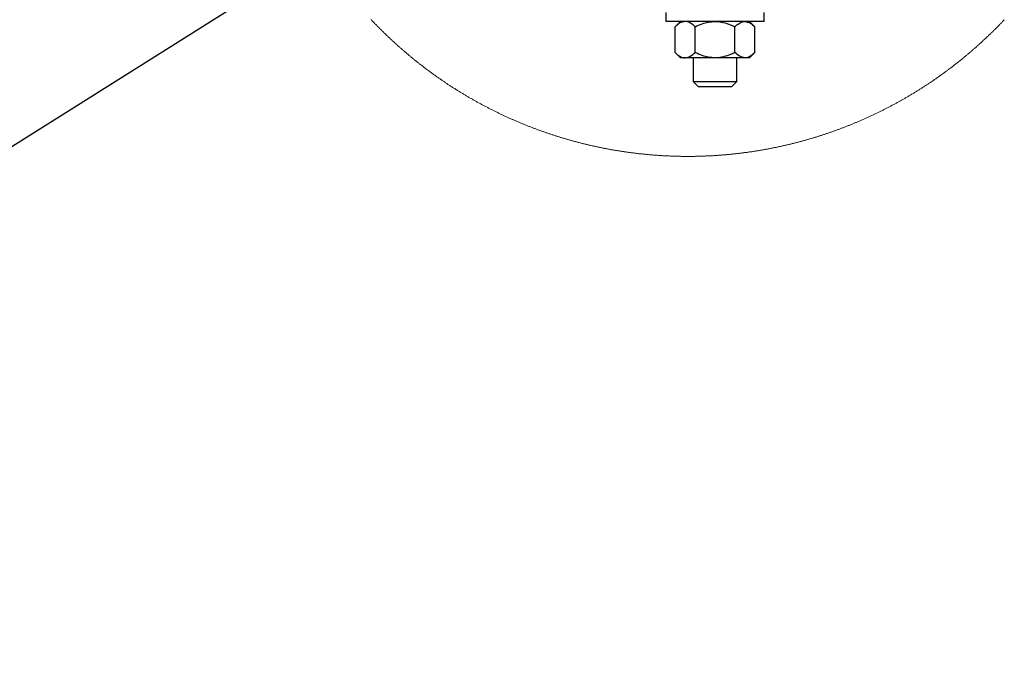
# Model space of a CAD drawing. Header units: millimetres. Extents: x 5 to 589, y 5 to 415.
# Tile 80 of 85: x 402 to 427, y 350 to 366. Entities that reach past the tile are written whole.
import ezdxf

# ---------------------------------------------------------------- set-up
doc = ezdxf.new("R2010")
doc.units = ezdxf.units.MM
doc.layers.add('TRAIT-FORT', color=4, linetype='Continuous', lineweight=25)
doc.dimstyles.new('SLDDIMSTYLE4', dxfattribs={"dimtxt": 0.18, "dimasz": 2, "dimexe": 0, "dimexo": 0.0625, "dimgap": 0, "dimtad": 0, "dimtih": 1, "dimtoh": 1, "dimdec": 0, "dimrnd": 1e-09, "dimzin": 0, "dimdsep": 46, "dimtxsty": 'Standard', "dimblk1": 'NONE', "dimblk2": 'NONE', "dimsah": 1, "dimcen": 0.09, "dimadec": 0, "dimazin": 0, "dimtfac": 2, "dimtdec": 0, "dimtofl": 0, "dimtmove": 0, "dimatfit": 3, "dimldrblk": 'NONE', "dimfxl": 1, "dimfrac": 2, "dimtolj": 1, "dimtzin": 0, "dimarcsym": 0})

# ---------------------------------------------------------------- blocks, each defined once
blk = doc.blocks.new('_None')

msp = doc.modelspace()

# ---------------------------------------------------------------- linework, layer by layer
at = {"color": 7, "linetype": 'Continuous', "lineweight": 18, "flags": 128}
msp.add_lwpolyline([(426.601, 365.571), (426.587, 365.556), (426.574, 365.542), (426.56, 365.527), (426.546, 365.513), (426.533, 365.499), (426.519, 365.484), (426.505, 365.47), (426.491, 365.456), (426.477, 365.442), (426.463, 365.427), (426.449, 365.413), (426.436, 365.399), (426.422, 365.385), (426.408, 365.371), (426.394, 365.357), (426.38, 365.342), (426.365, 365.328), (426.351, 365.314), (426.337, 365.3), (426.323, 365.286), (426.309, 365.272), (426.295, 365.259), (426.281, 365.245), (426.266, 365.231), (426.252, 365.217), (426.238, 365.203), (426.223, 365.189), (426.209, 365.176), (426.195, 365.162), (426.18, 365.148), (426.166, 365.134), (426.151, 365.121), (426.137, 365.107), (426.122, 365.093), (426.108, 365.08), (426.093, 365.066), (426.079, 365.053), (426.064, 365.039), (426.05, 365.026), (426.035, 365.012), (426.02, 364.999), (426.006, 364.986), (425.991, 364.972), (425.976, 364.959), (425.961, 364.945), (425.947, 364.932), (425.932, 364.919), (425.917, 364.906), (425.902, 364.893), (425.887, 364.879), (425.872, 364.866), (425.857, 364.853), (425.842, 364.84), (425.827, 364.827), (425.812, 364.814), (425.797, 364.801), (425.782, 364.788), (425.767, 364.775), (425.752, 364.762), (425.737, 364.749), (425.722, 364.736), (425.707, 364.723), (425.691, 364.71), (425.676, 364.698), (425.661, 364.685), (425.646, 364.672), (425.63, 364.659), (425.615, 364.647), (425.6, 364.634), (425.584, 364.622), (425.569, 364.609), (425.554, 364.596), (425.538, 364.584), (425.523, 364.571), (425.507, 364.559), (425.492, 364.546), (425.476, 364.534), (425.461, 364.522), (425.445, 364.509), (425.43, 364.497), (425.414, 364.484), (425.398, 364.472), (425.383, 364.46), (425.367, 364.448), (425.351, 364.435), (425.336, 364.423), (425.32, 364.411), (425.304, 364.399), (425.288, 364.387), (425.272, 364.375), (425.257, 364.363), (425.241, 364.351), (425.225, 364.339), (425.209, 364.327), (425.193, 364.315), (425.177, 364.303), (425.161, 364.291), (425.145, 364.28), (425.129, 364.268), (425.113, 364.256), (425.097, 364.244), (425.081, 364.233), (425.065, 364.221), (425.049, 364.209), (425.033, 364.198), (425.016, 364.186), (425, 364.174), (424.984, 364.163), (424.968, 364.151), (424.952, 364.14), (424.935, 364.128), (424.919, 364.117), (424.903, 364.106), (424.886, 364.094), (424.87, 364.083), (424.854, 364.072), (424.837, 364.06), (424.821, 364.049), (424.805, 364.038), (424.788, 364.027), (424.772, 364.016), (424.755, 364.005), (424.739, 363.994), (424.722, 363.982), (424.706, 363.971), (424.689, 363.96), (424.672, 363.949), (424.656, 363.939), (424.639, 363.928), (424.622, 363.917), (424.606, 363.906), (424.589, 363.895), (424.572, 363.884), (424.556, 363.874), (424.539, 363.863), (424.522, 363.852), (424.505, 363.842), (424.489, 363.831), (424.472, 363.82), (424.455, 363.81), (424.438, 363.799), (424.421, 363.789), (424.404, 363.778), (424.387, 363.768), (424.37, 363.757), (424.353, 363.747), (424.336, 363.737), (424.319, 363.726), (424.302, 363.716), (424.285, 363.706), (424.268, 363.696), (424.251, 363.685), (424.234, 363.675), (424.217, 363.665), (424.2, 363.655), (424.183, 363.645), (424.166, 363.635), (424.148, 363.625), (424.131, 363.615), (424.114, 363.605), (424.097, 363.595), (424.079, 363.585), (424.062, 363.575), (424.045, 363.566), (424.028, 363.556), (424.01, 363.546), (423.993, 363.536), (423.976, 363.527), (423.958, 363.517), (423.941, 363.507), (423.923, 363.498), (423.906, 363.488), (423.888, 363.479), (423.871, 363.469), (423.854, 363.46), (423.836, 363.45), (423.818, 363.441), (423.801, 363.432), (423.783, 363.422), (423.766, 363.413), (423.748, 363.404), (423.731, 363.394), (423.713, 363.385), (423.695, 363.376), (423.678, 363.367), (423.66, 363.358), (423.642, 363.349), (423.625, 363.34), (423.607, 363.331), (423.589, 363.322), (423.571, 363.313), (423.554, 363.304), (423.536, 363.295), (423.518, 363.286), (423.5, 363.277), (423.482, 363.268), (423.465, 363.26), (423.447, 363.251), (423.429, 363.242), (423.411, 363.234), (423.393, 363.225), (423.375, 363.216), (423.357, 363.208), (423.339, 363.199), (423.321, 363.191), (423.303, 363.182), (423.285, 363.174), (423.267, 363.166), (423.249, 363.157), (423.231, 363.149), (423.213, 363.141), (423.195, 363.132), (423.177, 363.124), (423.159, 363.116), (423.14, 363.108), (423.122, 363.1), (423.104, 363.092), (423.086, 363.084), (423.068, 363.075), (423.05, 363.067), (423.031, 363.06), (423.013, 363.052), (422.995, 363.044), (422.977, 363.036), (422.958, 363.028), (422.94, 363.02), (422.922, 363.012), (422.903, 363.005), (422.885, 362.997), (422.867, 362.989), (422.848, 362.982), (422.83, 362.974), (422.812, 362.967), (422.793, 362.959), (422.775, 362.952), (422.756, 362.944), (422.738, 362.937), (422.719, 362.929), (422.701, 362.922), (422.682, 362.915), (422.664, 362.907), (422.645, 362.9), (422.627, 362.893), (422.608, 362.886), (422.59, 362.879), (422.571, 362.871), (422.553, 362.864), (422.534, 362.857), (422.516, 362.85), (422.497, 362.843), (422.478, 362.836), (422.46, 362.829), (422.441, 362.823), (422.422, 362.816), (422.404, 362.809), (422.385, 362.802), (422.366, 362.795), (422.348, 362.789), (422.329, 362.782), (422.31, 362.775), (422.291, 362.769), (422.273, 362.762), (422.254, 362.756), (422.235, 362.749), (422.216, 362.743), (422.197, 362.736), (422.179, 362.73), (422.16, 362.723), (422.141, 362.717), (422.122, 362.711), (422.103, 362.705), (422.084, 362.698), (422.065, 362.692), (422.046, 362.686), (422.027, 362.68), (422.009, 362.674), (421.99, 362.668), (421.971, 362.662), (421.952, 362.656), (421.933, 362.65), (421.914, 362.644), (421.895, 362.638), (421.876, 362.632), (421.857, 362.626), (421.838, 362.62), (421.819, 362.615), (421.8, 362.609), (421.781, 362.603), (421.762, 362.598), (421.742, 362.592), (421.723, 362.587), (421.704, 362.581), (421.685, 362.575), (421.666, 362.57), (421.647, 362.565), (421.628, 362.559), (421.609, 362.554), (421.589, 362.549), (421.57, 362.543), (421.551, 362.538), (421.532, 362.533), (421.513, 362.528), (421.494, 362.522), (421.474, 362.517), (421.455, 362.512), (421.436, 362.507), (421.417, 362.502), (421.397, 362.497), (421.378, 362.492), (421.359, 362.487), (421.34, 362.482), (421.32, 362.478), (421.301, 362.473), (421.282, 362.468), (421.262, 362.463), (421.243, 362.459), (421.224, 362.454), (421.204, 362.449), (421.185, 362.445), (421.166, 362.44), (421.146, 362.436), (421.127, 362.431), (421.108, 362.427), (421.088, 362.422), (421.069, 362.418), (421.049, 362.414), (421.03, 362.409), (421.01, 362.405), (420.991, 362.401), (420.972, 362.397), (420.952, 362.393), (420.933, 362.388), (420.913, 362.384), (420.894, 362.38), (420.874, 362.376), (420.855, 362.372), (420.835, 362.368), (420.816, 362.364), (420.796, 362.361), (420.777, 362.357), (420.757, 362.353), (420.738, 362.349), (420.718, 362.345), (420.699, 362.342), (420.679, 362.338), (420.66, 362.334), (420.64, 362.331), (420.621, 362.327), (420.601, 362.324), (420.581, 362.32), (420.562, 362.317), (420.542, 362.313), (420.523, 362.31), (420.503, 362.307), (420.483, 362.303), (420.464, 362.3), (420.444, 362.297), (420.425, 362.294), (420.405, 362.291), (420.385, 362.287), (420.366, 362.284), (420.346, 362.281), (420.326, 362.278), (420.307, 362.275), (420.287, 362.272), (420.267, 362.269), (420.248, 362.267), (420.228, 362.264), (420.208, 362.261), (420.189, 362.258), (420.169, 362.255), (420.149, 362.253), (420.129, 362.25), (420.11, 362.248), (420.09, 362.245), (420.07, 362.242), (420.051, 362.24), (420.031, 362.237), (420.011, 362.235), (419.991, 362.233), (419.972, 362.23), (419.952, 362.228), (419.932, 362.226), (419.912, 362.223), (419.893, 362.221), (419.873, 362.219), (419.853, 362.217), (419.833, 362.215), (419.814, 362.213), (419.794, 362.211), (419.774, 362.209), (419.754, 362.207), (419.734, 362.205), (419.715, 362.203), (419.695, 362.201), (419.675, 362.199), (419.655, 362.197), (419.635, 362.196), (419.616, 362.194), (419.596, 362.192), (419.576, 362.19), (419.556, 362.189), (419.536, 362.187), (419.517, 362.186), (419.497, 362.184), (419.477, 362.183), (419.457, 362.181), (419.437, 362.18), (419.417, 362.179), (419.398, 362.177), (419.378, 362.176), (419.358, 362.175), (419.338, 362.174), (419.318, 362.172), (419.298, 362.171), (419.278, 362.17), (419.259, 362.169), (419.239, 362.168), (419.219, 362.167), (419.199, 362.166), (419.179, 362.165), (419.159, 362.164), (419.139, 362.164), (419.12, 362.163), (419.1, 362.162), (419.08, 362.161), (419.06, 362.16), (419.04, 362.16), (419.02, 362.159), (419, 362.159), (418.98, 362.158), (418.961, 362.158), (418.941, 362.157), (418.921, 362.157), (418.901, 362.156), (418.881, 362.156), (418.861, 362.155), (418.841, 362.155), (418.821, 362.155), (418.802, 362.155), (418.782, 362.155), (418.762, 362.154), (418.742, 362.154), (418.722, 362.154), (418.702, 362.154), (418.682, 362.154), (418.662, 362.154), (418.642, 362.154), (418.623, 362.154), (418.603, 362.154), (418.583, 362.155), (418.563, 362.155), (418.543, 362.155), (418.523, 362.155), (418.503, 362.156), (418.483, 362.156), (418.464, 362.156), (418.444, 362.157), (418.424, 362.157), (418.404, 362.158), (418.384, 362.158), (418.364, 362.159), (418.344, 362.16), (418.324, 362.16), (418.304, 362.161), (418.285, 362.162), (418.265, 362.162), (418.245, 362.163), (418.225, 362.164), (418.205, 362.165), (418.185, 362.166), (418.165, 362.167), (418.146, 362.168), (418.126, 362.169), (418.106, 362.17), (418.086, 362.171), (418.066, 362.172), (418.046, 362.173), (418.026, 362.174), (418.007, 362.175), (417.987, 362.177), (417.967, 362.178), (417.947, 362.179), (417.927, 362.181), (417.907, 362.182), (417.888, 362.184), (417.868, 362.185), (417.848, 362.187), (417.828, 362.188), (417.808, 362.19), (417.788, 362.191), (417.769, 362.193), (417.749, 362.195), (417.729, 362.196), (417.709, 362.198), (417.689, 362.2), (417.67, 362.202), (417.65, 362.204), (417.63, 362.206), (417.61, 362.208), (417.59, 362.21), (417.571, 362.212), (417.551, 362.214), (417.531, 362.216), (417.511, 362.218), (417.492, 362.22), (417.472, 362.222), (417.452, 362.225), (417.432, 362.227), (417.413, 362.229), (417.393, 362.231), (417.373, 362.234), (417.353, 362.236), (417.334, 362.239), (417.314, 362.241), (417.294, 362.244), (417.274, 362.246), (417.255, 362.249), (417.235, 362.252), (417.215, 362.254), (417.196, 362.257), (417.176, 362.26), (417.156, 362.262), (417.137, 362.265), (417.117, 362.268), (417.097, 362.271), (417.078, 362.274), (417.058, 362.277), (417.038, 362.28), (417.019, 362.283), (416.999, 362.286), (416.979, 362.289), (416.96, 362.292), (416.94, 362.295), (416.92, 362.299), (416.901, 362.302), (416.881, 362.305), (416.862, 362.309), (416.842, 362.312), (416.822, 362.315), (416.803, 362.319), (416.783, 362.322), (416.764, 362.326), (416.744, 362.329), (416.725, 362.333), (416.705, 362.336), (416.685, 362.34), (416.666, 362.344), (416.646, 362.347), (416.627, 362.351), (416.607, 362.355), (416.588, 362.359), (416.568, 362.363), (416.549, 362.367), (416.529, 362.37), (416.51, 362.374), (416.49, 362.378), (416.471, 362.382), (416.451, 362.387), (416.432, 362.391), (416.412, 362.395), (416.393, 362.399), (416.374, 362.403), (416.354, 362.407), (416.335, 362.412), (416.315, 362.416), (416.296, 362.42), (416.277, 362.425), (416.257, 362.429), (416.238, 362.434), (416.218, 362.438), (416.199, 362.443), (416.18, 362.447), (416.16, 362.452), (416.141, 362.457), (416.122, 362.461), (416.102, 362.466), (416.083, 362.471), (416.064, 362.475), (416.045, 362.48), (416.025, 362.485), (416.006, 362.49), (415.987, 362.495), (415.967, 362.5), (415.948, 362.505), (415.929, 362.51), (415.91, 362.515), (415.89, 362.52), (415.871, 362.525), (415.852, 362.53), (415.833, 362.536), (415.814, 362.541), (415.795, 362.546), (415.775, 362.551), (415.756, 362.557), (415.737, 362.562), (415.718, 362.568), (415.699, 362.573), (415.68, 362.578), (415.661, 362.584), (415.642, 362.59), (415.622, 362.595), (415.603, 362.601), (415.584, 362.606), (415.565, 362.612), (415.546, 362.618), (415.527, 362.624), (415.508, 362.629), (415.489, 362.635), (415.47, 362.641), (415.451, 362.647), (415.432, 362.653), (415.413, 362.659), (415.394, 362.665), (415.375, 362.671), (415.356, 362.677), (415.337, 362.683), (415.319, 362.689), (415.3, 362.695), (415.281, 362.702), (415.262, 362.708), (415.243, 362.714), (415.224, 362.72), (415.205, 362.727), (415.186, 362.733), (415.168, 362.74), (415.149, 362.746), (415.13, 362.753), (415.111, 362.759), (415.093, 362.766), (415.074, 362.772), (415.055, 362.779), (415.036, 362.786), (415.018, 362.792), (414.999, 362.799), (414.98, 362.806), (414.961, 362.813), (414.943, 362.819), (414.924, 362.826), (414.905, 362.833), (414.887, 362.84), (414.868, 362.847), (414.85, 362.854), (414.831, 362.861), (414.812, 362.868), (414.794, 362.875), (414.775, 362.882), (414.757, 362.89), (414.738, 362.897), (414.72, 362.904), (414.701, 362.911), (414.683, 362.919), (414.664, 362.926), (414.646, 362.933), (414.627, 362.941), (414.609, 362.948), (414.59, 362.956), (414.572, 362.963), (414.554, 362.971), (414.535, 362.978), (414.517, 362.986), (414.499, 362.993), (414.48, 363.001), (414.462, 363.009), (414.444, 363.017), (414.425, 363.024), (414.407, 363.032), (414.389, 363.04), (414.37, 363.048), (414.352, 363.056), (414.334, 363.064), (414.316, 363.072), (414.298, 363.08), (414.279, 363.088), (414.261, 363.096), (414.243, 363.104), (414.225, 363.112), (414.207, 363.12), (414.189, 363.129), (414.171, 363.137), (414.152, 363.145), (414.134, 363.153), (414.116, 363.162), (414.098, 363.17), (414.08, 363.179), (414.062, 363.187), (414.044, 363.195), (414.026, 363.204), (414.008, 363.212), (413.99, 363.221), (413.973, 363.23), (413.955, 363.238), (413.937, 363.247), (413.919, 363.256), (413.901, 363.264), (413.883, 363.273), (413.865, 363.282), (413.847, 363.291), (413.83, 363.3), (413.812, 363.309), (413.794, 363.318), (413.776, 363.326), (413.759, 363.335), (413.741, 363.345), (413.723, 363.354), (413.706, 363.363), (413.688, 363.372), (413.67, 363.381), (413.653, 363.39), (413.635, 363.399), (413.617, 363.409), (413.6, 363.418), (413.582, 363.427), (413.565, 363.437), (413.547, 363.446), (413.53, 363.455), (413.512, 363.465), (413.495, 363.474), (413.477, 363.484), (413.46, 363.493), (413.442, 363.503), (413.425, 363.513), (413.408, 363.522), (413.39, 363.532), (413.373, 363.542), (413.356, 363.551), (413.338, 363.561), (413.321, 363.571), (413.304, 363.581), (413.286, 363.591), (413.269, 363.6), (413.252, 363.61), (413.235, 363.62), (413.217, 363.63), (413.2, 363.64), (413.183, 363.65), (413.166, 363.66), (413.149, 363.671), (413.132, 363.681), (413.115, 363.691), (413.098, 363.701), (413.081, 363.711), (413.064, 363.722), (413.047, 363.732), (413.03, 363.742), (413.013, 363.753), (412.996, 363.763), (412.979, 363.773), (412.962, 363.784), (412.945, 363.794), (412.928, 363.805), (412.911, 363.815), (412.894, 363.826), (412.878, 363.837), (412.861, 363.847), (412.844, 363.858), (412.827, 363.869), (412.81, 363.879), (412.794, 363.89), (412.777, 363.901), (412.76, 363.912), (412.744, 363.923), (412.727, 363.934), (412.71, 363.944), (412.694, 363.955), (412.677, 363.966), (412.661, 363.977), (412.644, 363.988), (412.628, 363.999), (412.611, 364.011), (412.595, 364.022), (412.578, 364.033), (412.562, 364.044), (412.545, 364.055), (412.529, 364.066), (412.513, 364.078), (412.496, 364.089), (412.48, 364.1), (412.464, 364.112), (412.447, 364.123), (412.431, 364.135), (412.415, 364.146), (412.399, 364.158), (412.382, 364.169), (412.366, 364.181), (412.35, 364.192), (412.334, 364.204), (412.318, 364.215), (412.302, 364.227), (412.285, 364.239), (412.269, 364.251), (412.253, 364.262), (412.237, 364.274), (412.221, 364.286), (412.205, 364.298), (412.189, 364.31), (412.174, 364.321), (412.158, 364.333), (412.142, 364.345), (412.126, 364.357), (412.11, 364.369), (412.094, 364.381), (412.078, 364.393), (412.063, 364.406), (412.047, 364.418), (412.031, 364.43), (412.015, 364.442), (412, 364.454), (411.984, 364.466), (411.968, 364.479), (411.953, 364.491), (411.937, 364.503), (411.922, 364.516), (411.906, 364.528), (411.891, 364.541), (411.875, 364.553), (411.86, 364.565), (411.844, 364.578), (411.829, 364.591), (411.813, 364.603), (411.798, 364.616), (411.782, 364.628), (411.767, 364.641), (411.752, 364.654), (411.736, 364.666), (411.721, 364.679), (411.706, 364.692), (411.691, 364.705), (411.675, 364.717), (411.66, 364.73), (411.645, 364.743), (411.63, 364.756), (411.615, 364.769), (411.6, 364.782), (411.585, 364.795), (411.57, 364.808), (411.555, 364.821), (411.54, 364.834), (411.525, 364.847), (411.51, 364.86), (411.495, 364.873), (411.48, 364.886), (411.465, 364.9), (411.45, 364.913), (411.435, 364.926), (411.421, 364.939), (411.406, 364.953), (411.391, 364.966), (411.376, 364.979), (411.362, 364.993), (411.347, 365.006), (411.332, 365.02), (411.318, 365.033), (411.303, 365.047), (411.288, 365.06), (411.274, 365.074), (411.259, 365.087), (411.245, 365.101), (411.23, 365.114), (411.216, 365.128), (411.201, 365.142), (411.187, 365.155), (411.173, 365.169), (411.158, 365.183), (411.144, 365.197), (411.13, 365.21), (411.115, 365.224), (411.101, 365.238), (411.087, 365.252), (411.073, 365.266), (411.059, 365.28), (411.044, 365.294), (411.03, 365.308), (411.016, 365.322), (411.002, 365.336), (410.988, 365.35), (410.974, 365.364), (410.96, 365.378), (410.946, 365.392), (410.932, 365.407), (410.918, 365.421), (410.904, 365.435), (410.89, 365.449), (410.877, 365.463), (410.863, 365.478), (410.849, 365.492), (410.835, 365.506), (410.821, 365.521), (410.808, 365.535), (410.794, 365.55), (410.78, 365.564), (410.767, 365.579)], dxfattribs=at)
at = {"layer": 'TRAIT-FORT', "color": 4, "linetype": 'Continuous', "lineweight": 25}
for p, q in [((418.142, 365.754), (418.142, 365.527)), ((420.597, 365.527), (418.142, 365.527)), ((418.506, 365.527), (418.372, 365.393)), ((420.367, 365.393), (420.233, 365.527)), ((420.597, 365.527), (420.597, 365.754)), ((418.372, 364.751), (418.372, 365.393)), ((418.871, 364.751), (418.871, 365.393)), ((419.868, 364.751), (419.868, 365.393)), ((420.367, 364.751), (420.367, 365.393)), ((418.372, 364.751), (418.506, 364.618)), ((418.621, 364.618), (418.506, 364.618)), ((419.369, 364.618), (418.621, 364.618)), ((418.824, 364.618), (418.824, 364.027)), ((420.117, 364.618), (419.369, 364.618)), ((419.915, 364.027), (419.915, 364.618)), ((420.233, 364.618), (420.117, 364.618)), ((420.233, 364.618), (420.367, 364.751)), ((418.824, 364.027), (418.96, 363.891)), ((418.824, 364.027), (419.915, 364.027)), ((419.778, 363.891), (418.96, 363.891)), ((419.778, 363.891), (419.915, 364.027))]:
    msp.add_line(p, q, dxfattribs=at)
for points, knots in [([(418.621, 365.527), (418.576, 365.518), (418.48, 365.498), (418.41, 365.43), (418.372, 365.393)], [0, 0, 0, 0, 0.468579, 1, 1, 1, 1]), ([(418.871, 365.393), (418.838, 365.424), (418.775, 365.482), (418.683, 365.524), (418.632, 365.526), (418.621, 365.527)], [0, 0, 0, 0, 0.466641, 0.891394, 1, 1, 1, 1]), ([(418.871, 365.393), (418.929, 365.42), (419.036, 365.47), (419.205, 365.517), (419.314, 365.524), (419.369, 365.527)], [0, 0, 0, 0, 0.370457, 0.681018, 1, 1, 1, 1]), ([(419.369, 365.527), (419.378, 365.527), (419.447, 365.526), (419.579, 365.507), (419.737, 365.456), (419.831, 365.411), (419.868, 365.393)], [0, 0, 0, 0, 0.04837, 0.399331, 0.762968, 1, 1, 1, 1]), ([(419.868, 365.393), (419.901, 365.424), (419.964, 365.482), (420.055, 365.524), (420.107, 365.526), (420.117, 365.527)], [0, 0, 0, 0, 0.466633, 0.891394, 1, 1, 1, 1]), ([(420.117, 365.527), (420.162, 365.518), (420.259, 365.498), (420.329, 365.43), (420.367, 365.393)], [0, 0, 0, 0, 0.46857, 1, 1, 1, 1]), ([(418.372, 364.751), (418.389, 364.735), (418.421, 364.704), (418.474, 364.665), (418.53, 364.635), (418.58, 364.62), (418.611, 364.618), (418.621, 364.618)], [0, 0, 0, 0, 0.2388972, 0.4658816, 0.6838453, 0.8917277, 1, 1, 1, 1]), ([(418.621, 364.618), (418.667, 364.627), (418.763, 364.646), (418.833, 364.715), (418.871, 364.751)], [0, 0, 0, 0, 0.4685815, 1, 1, 1, 1]), ([(419.369, 364.618), (419.316, 364.621), (419.206, 364.627), (419.038, 364.674), (418.929, 364.724), (418.871, 364.751)], [0, 0, 0, 0, 0.309989, 0.629542, 1, 1, 1, 1]), ([(419.868, 364.751), (419.831, 364.734), (419.739, 364.69), (419.581, 364.638), (419.449, 364.619), (419.378, 364.618), (419.369, 364.618)], [0, 0, 0, 0, 0.23704, 0.589019, 0.951629, 1, 1, 1, 1]), ([(420.117, 364.618), (420.072, 364.627), (419.976, 364.646), (419.905, 364.715), (419.868, 364.751)], [0, 0, 0, 0, 0.4685815, 1, 1, 1, 1]), ([(420.367, 364.751), (420.334, 364.721), (420.271, 364.662), (420.179, 364.621), (420.128, 364.618), (420.117, 364.618)], [0, 0, 0, 0, 0.46665, 0.891402, 1, 1, 1, 1])]:
    msp.add_open_spline(points, degree=3, knots=knots, dxfattribs=at)

# ---------------------------------------------------------------- leaders
at = {"color": 7, "linetype": 'Continuous', "lineweight": 18, "has_arrowhead": 0}
msp.add_leader([(409.484, 367.238), (371.013, 343.038)], dimstyle='SLDDIMSTYLE4', dxfattribs=at)

doc.saveas('drawing.dxf')
